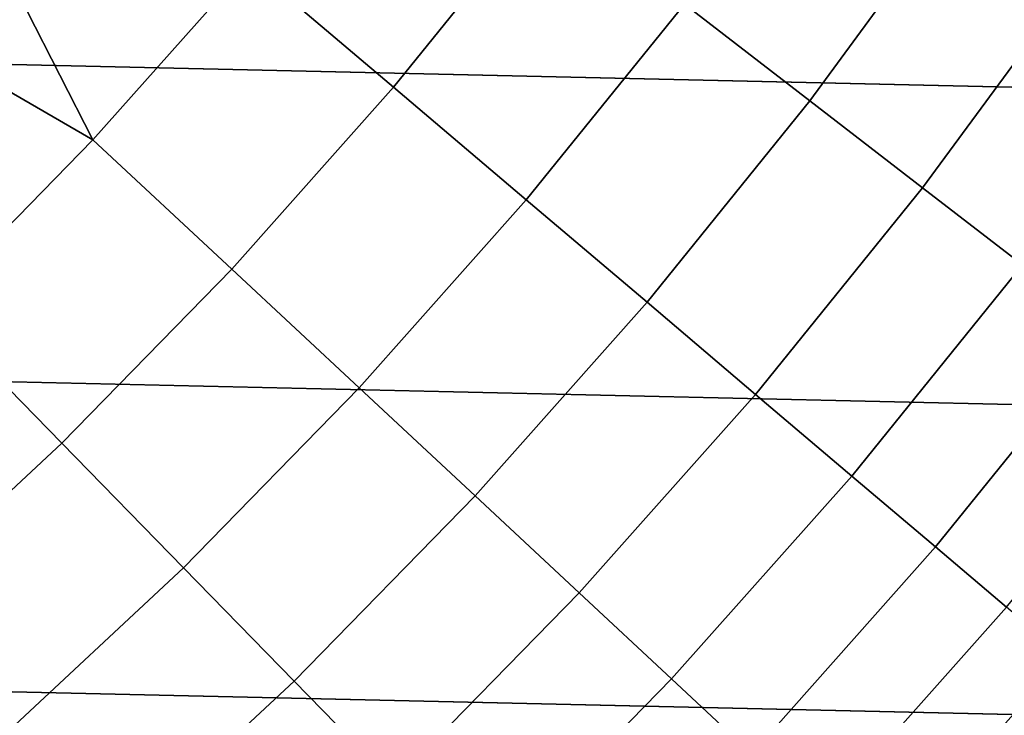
# Model space of a CAD drawing. Header units: metres. Extents: x -28 to 70, y -218 to 27.
# Tile 135 of 246: x 12.71 to 16.2, y -14.13 to -11.66. Entities that reach past the tile are written whole.
import ezdxf

# ---------------------------------------------------------------- set-up
doc = ezdxf.new("R2010")
doc.units = ezdxf.units.M
doc.layers.add('solid_10_261_002_XXX', color=7, linetype='CONTINUOUS')

msp = doc.modelspace()

# ---------------------------------------------------------------- linework, layer by layer
at = {"layer": 'solid_10_261_002_XXX'}
for points in [[(24.698545, -12.092615, -5), (-25.223248, -10.956131, -5), (-25.695839, -9.796626, -5), (25.223248, -10.956131, -5)], [(14.031961, -11.89934, 159.312195), (14.574287, -11.228552, 159.312195), (14.041569, -10.818126, 160.683807), (13.519066, -11.464396, 160.683807)], [(15.508388, -11.948216, 156.494385), (16.051382, -11.20817, 156.494385), (15.590901, -10.886631, 157.914993), (15.063484, -11.605446, 157.914993)], [(24.122406, -13.204515, -5), (-24.698545, -12.092615, -5), (-25.223248, -10.956131, -5), (24.698545, -12.092615, -5)], [(12.966845, -12.085464, 160.683807), (13.519066, -11.464396, 160.683807), (12.898888, -11.073332, 162.026337), (12.614231, -11.396543, 162.026337)], [(14.502954, -12.29875, 157.914993), (15.063484, -11.605446, 157.914993), (14.574287, -11.228552, 159.312195), (14.031961, -11.89934, 159.312195)], [(15.908299, -12.256322, 155.052612), (16.465296, -11.497192, 155.052612), (16.051382, -11.20817, 156.494385), (15.508388, -11.948216, 156.494385)], [(12.966845, -12.085464, 160.683807), (12.614231, -11.396543, 162.026337), (12.321477, -11.712438, 162.026337)], [(13.45879, -12.543971, 159.312195), (14.031961, -11.89934, 159.312195), (13.519066, -11.464396, 160.683807), (12.966845, -12.085464, 160.683807)], [(16.262587, -12.529278, 153.591949), (16.831989, -11.753242, 153.591949), (16.465296, -11.497192, 155.052612), (15.908299, -12.256322, 155.052612)], [(14.931303, -12.661997, 156.494385), (15.508388, -11.948216, 156.494385), (15.063484, -11.605446, 157.914993), (14.502954, -12.29875, 157.914993)], [(12.386119, -12.679967, 160.683807), (12.966845, -12.085464, 160.683807), (12.321477, -11.712438, 162.026337), (12.020815, -12.020815, 162.026337)], [(13.910543, -12.965018, 157.914993), (14.502954, -12.29875, 157.914993), (14.031961, -11.89934, 159.312195), (13.45879, -12.543971, 159.312195)], [(15.316333, -12.988508, 155.052612), (15.908299, -12.256322, 155.052612), (15.508388, -11.948216, 156.494385), (14.931303, -12.661997, 156.494385)], [(23.496506, -14.288569, -5), (-24.122406, -13.204515, -5), (-24.698545, -12.092615, -5), (24.122406, -13.204515, -5)], [(12.856032, -13.161028, 159.312195), (13.45879, -12.543971, 159.312195), (12.966845, -12.085464, 160.683807), (12.386119, -12.679967, 160.683807)], [(15.657437, -13.277772, 153.591949), (16.262587, -12.529278, 153.591949), (15.908299, -12.256322, 155.052612), (15.316333, -12.988508, 155.052612)], [(14.321395, -13.347944, 156.494385), (14.931303, -12.661997, 156.494385), (14.502954, -12.29875, 157.914993), (13.910543, -12.965018, 157.914993)], [(15.954081, -13.52933, 152.1147), (16.570696, -12.766656, 152.1147), (16.262587, -12.529278, 153.591949), (15.657437, -13.277772, 153.591949)], [(13.287555, -13.602787, 157.914993), (13.910543, -12.965018, 157.914993), (13.45879, -12.543971, 159.312195), (12.856032, -13.161028, 159.312195)], [(14.690698, -13.692144, 155.052612), (15.316333, -12.988508, 155.052612), (14.931303, -12.661997, 156.494385), (14.321395, -13.347944, 156.494385)], [(12.225016, -13.749154, 159.312195), (12.856032, -13.161028, 159.312195), (12.386119, -12.679967, 160.683807), (11.778167, -13.246595, 160.683807)], [(16.205795, -13.742788, 150.623184), (16.832138, -12.968081, 150.623184), (16.570696, -12.766656, 152.1147), (15.954081, -13.52933, 152.1147)], [(13.680006, -14.004549, 156.494385), (14.321395, -13.347944, 156.494385), (13.910543, -12.965018, 157.914993), (13.287555, -13.602787, 157.914993)], [(15.017869, -13.997077, 153.591949), (15.657437, -13.277772, 153.591949), (15.316333, -12.988508, 155.052612), (14.690698, -13.692144, 155.052612)], [(12.635357, -14.210654, 157.914993), (13.287555, -13.602787, 157.914993), (12.856032, -13.161028, 159.312195), (12.225016, -13.749154, 159.312195)], [(22.821917, -15.343076, -5), (-23.496506, -14.288569, -5), (-24.122406, -13.204515, -5), (23.496506, -14.288569, -5)], [(15.302395, -14.262263, 152.1147), (15.954081, -13.52933, 152.1147), (15.657437, -13.277772, 153.591949), (15.017869, -13.997077, 153.591949)], [(14.032769, -14.365681, 155.052612), (14.690698, -13.692144, 155.052612), (14.321395, -13.347944, 156.494385), (13.680006, -14.004549, 156.494385)], [(15.543827, -14.487286, 150.623184), (16.205795, -13.742788, 150.623184), (15.954081, -13.52933, 152.1147), (15.302395, -14.262263, 152.1147)], [(13.008545, -14.630369, 156.494385), (13.680006, -14.004549, 156.494385), (13.287555, -13.602787, 157.914993), (12.635357, -14.210654, 157.914993)], [(14.345288, -14.685615, 153.591949), (15.017869, -13.997077, 153.591949), (14.690698, -13.692144, 155.052612), (14.032769, -14.365681, 155.052612)], [(15.741786, -14.671788, 149.119751), (16.412184, -13.917809, 149.119751), (16.205795, -13.742788, 150.623184), (15.543827, -14.487286, 150.623184)], [(15.895959, -14.815482, 147.606766), (16.572924, -14.054119, 147.606766), (16.412184, -13.917809, 149.119751), (15.741786, -14.671788, 149.119751)], [(14.617071, -14.963845, 152.1147), (15.302395, -14.262263, 152.1147), (15.017869, -13.997077, 153.591949), (14.345288, -14.685615, 153.591949)], [(13.343993, -15.007639, 155.052612), (14.032769, -14.365681, 155.052612), (13.680006, -14.004549, 156.494385), (13.008545, -14.630369, 156.494385)], [(16.006104, -14.91814, 146.086594), (16.687759, -14.151502, 146.086594), (16.572924, -14.054119, 147.606766), (15.895959, -14.815482, 147.606766)]]:
    msp.add_3dface(points, dxfattribs=at)

doc.saveas('drawing.dxf')
